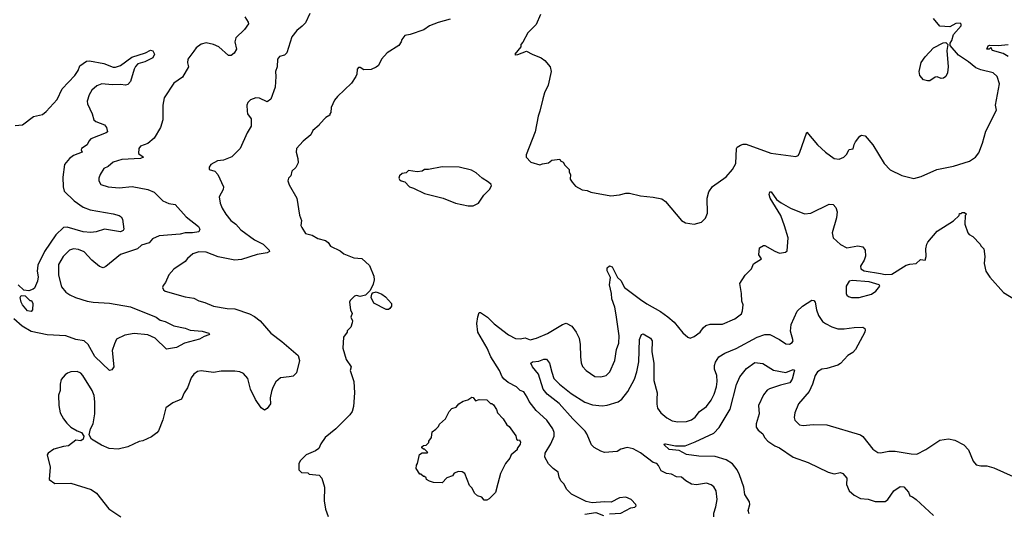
# Model space of a CAD drawing. Extents: x 1863118 to 1989590, y 394482 to 532474.
# Tile 45 of 215: x 1878462 to 1886395, y 469863 to 473844. Entities that reach past the tile are written whole.
import ezdxf

# ---------------------------------------------------------------- set-up
doc = ezdxf.new("R2010")
doc.units = 0

msp = doc.modelspace()

# ---------------------------------------------------------------- linework, layer by layer
at = {"layer": '0CON20XD'}
for points in [[(1880800, 473895), (1880765, 473817.5), (1880739.5, 473790.5), (1880695, 473758), (1880656, 473705), (1880614.1, 473575.9), (1880595, 473556.7), (1880555, 473546.7), (1880540, 473525), (1880537.5, 473465), (1880522.2, 473425), (1880526.5, 473385), (1880521.3, 473298.7), (1880485, 473203.3), (1880455, 473181.2), (1880395, 473210), (1880365, 473212.9), (1880322.9, 473197.1), (1880300, 473175), (1880293.3, 473155), (1880293.8, 473105), (1880298.8, 473085), (1880326, 473045), (1880326.2, 472985), (1880295, 472932.5), (1880237.5, 472805), (1880172.9, 472737.1), (1880105, 472712), (1880055, 472706.2), (1880002.5, 472675), (1879990, 472655), (1879990, 472635), (1880035, 472621.2), (1880057.5, 472595), (1880103.3, 472495), (1880102.5, 472475), (1880070, 472415), (1880078.8, 472365), (1880094, 472325), (1880122.9, 472275), (1880162.9, 472225), (1880204, 472195), (1880245, 472149.2), (1880355, 472067.5), (1880423.3, 472035), (1880473.3, 471985), (1880476.2, 471975), (1880456.8, 471963.2), (1880375, 471951.1), (1880248.7, 471911.3), (1880194.7, 471904.7), (1880062.5, 471932.5), (1879965, 471969.1), (1879905, 471972.5), (1879858, 471955), (1879815, 471918), (1879795, 471892.9), (1879705, 471831.2), (1879665, 471786.7), (1879636.2, 471725), (1879618.3, 471701.7), (1879613.3, 471685), (1879621.2, 471665), (1879635, 471654.3), (1879795, 471608.6), (1879865, 471597.5), (1879905, 471576), (1879955, 471562.5), (1880025, 471533.1), (1880135, 471514.4), (1880195, 471513.3), (1880315, 471471.9), (1880355, 471450), (1880399.2, 471415), (1880485, 471316), (1880575, 471249.2), (1880705.5, 471135.5), (1880716.7, 471096.7), (1880693.3, 470996.7), (1880665, 470970), (1880634.3, 470964.3), (1880564.5, 470955.5), (1880525.7, 470924.3), (1880500.9, 470879.1), (1880490.8, 470845), (1880480.8, 470795), (1880482.9, 470745), (1880455, 470708), (1880435, 470696), (1880407.5, 470715), (1880362.1, 470782.1), (1880323.1, 470865), (1880299.5, 470949.5), (1880265, 470990), (1880235, 471004.4), (1880195, 471009.4), (1880085, 471008.9), (1880025, 470999.4), (1879925, 471011.4), (1879895, 471005.8), (1879864.5, 470985.5), (1879843.4, 470956.6), (1879814, 470875), (1879788, 470835), (1879765.6, 470784.4), (1879695.8, 470754.2), (1879638.8, 470715), (1879615, 470617.5), (1879580.3, 470529.7), (1879567.6, 470512.4), (1879525, 470479.2), (1879455, 470449.2), (1879425, 470442.9), (1879335, 470400), (1879255, 470380), (1879182.5, 470385), (1879122.3, 470412.3), (1879040.5, 470460.5), (1879022.5, 470495), (1879033.3, 470545), (1879054.1, 470585.9), (1879067.5, 470665), (1879068.3, 470761.7), (1879062.4, 470812.4), (1879046.9, 470855), (1878971.4, 470975), (1878955, 470992.5), (1878925, 471008), (1878875, 471003.8), (1878847.3, 470992.7), (1878828.8, 470981.2), (1878797.3, 470942.7), (1878787.5, 470905), (1878788, 470855), (1878774, 470815), (1878778.3, 470731.7), (1878788.8, 470675), (1878814.2, 470624.2), (1878841.2, 470591.2), (1878875, 470557.5), (1878925, 470527.5), (1878960, 470515), (1878980, 470485), (1878975, 470460), (1878955, 470447.5), (1878915, 470452.5), (1878855, 470406.7), (1878815, 470402.5), (1878738.3, 470381.7), (1878690.7, 470349.3), (1878682.5, 470335), (1878707.5, 470235), (1878700, 470135), (1878745, 470102.5), (1878875, 470106.2), (1879037.5, 470055), (1879080, 470025), (1879180.5, 469900.5), (1879277.5, 469835)], [(1882657.5, 473885), (1882622.5, 473805), (1882555, 473737.5), (1882517, 473663), (1882500, 473645), (1882500, 473625), (1882452.5, 473565), (1882455, 473560), (1882475, 473562.5), (1882545, 473590), (1882590, 473565), (1882665, 473536.7), (1882693.9, 473513.9), (1882737.5, 473465), (1882743.3, 473425), (1882720, 473315), (1882691.2, 473255), (1882676.7, 473205), (1882653.8, 473105), (1882638.8, 473065), (1882615, 472940), (1882542.5, 472755), (1882542.5, 472735), (1882580, 472695), (1882653, 472673), (1882675, 472682.5), (1882721.7, 472688.3), (1882748.3, 472711.7), (1882815, 472720), (1882820, 472705), (1882840, 472695), (1882855, 472670), (1882890, 472635), (1882890, 472615), (1882900, 472595), (1882898.3, 472558.3), (1882912.5, 472535), (1882940.7, 472500.7), (1882995, 472472.5), (1883035, 472467.5), (1883065, 472452.5), (1883225, 472423.8), (1883295, 472431.2), (1883345, 472446), (1883375, 472446), (1883465, 472423.8), (1883565, 472413.3), (1883635, 472398.8), (1883665, 472376.7), (1883793.3, 472225), (1883825.9, 472205.9), (1883895, 472194)], [(1880275.9, 473865.9), (1880302.5, 473825), (1880305, 473810), (1880273.8, 473765), (1880202.5, 473697.5), (1880196.9, 473665), (1880210, 473605), (1880191.2, 473575), (1880165, 473553.8), (1880145, 473554.2), (1880066.2, 473625), (1880025, 473643.1), (1879965, 473656.7), (1879924.3, 473645.7), (1879884.1, 473615.9), (1879865, 473590), (1879816.7, 473525), (1879813.8, 473495), (1879822.5, 473465), (1879775, 473380), (1879705, 473332.5), (1879626, 473215), (1879616.1, 473153.9), (1879615.7, 473035), (1879596.2, 472973.8), (1879545, 472889.2), (1879494.2, 472845.8), (1879436.7, 472825), (1879421.2, 472805), (1879418.8, 472765), (1879458.8, 472735), (1879435, 472723.5), (1879285, 472716.3), (1879214.6, 472695.4), (1879175, 472658.8), (1879140, 472645), (1879110.8, 472595), (1879100.8, 472565), (1879100, 472545), (1879115.8, 472515.8), (1879175.7, 472495.7), (1879265, 472487.5), (1879369.3, 472499.3), (1879495, 472475.6), (1879545, 472452.5), (1879615, 472382.9), (1879665, 472361.9), (1879715, 472354), (1879804.6, 472254.6), (1879903.8, 472175), (1879913.3, 472155), (1879905.8, 472134.2), (1879855.5, 472124.5), (1879795, 472124.3), (1879755, 472114.3), (1879585, 472100), (1879533.1, 472076.9), (1879505, 472044.2), (1879442.5, 472025), (1879412.7, 471997.3), (1879275, 471949.2), (1879155.8, 471854.2), (1879135, 471843.8), (1879105, 471853.8), (1879045, 471904.2), (1878980.7, 471970.7), (1878935, 471991.9), (1878895, 471995.6), (1878865, 471985.6), (1878813.1, 471935), (1878775, 471870), (1878774.5, 471785), (1878799.3, 471689.3), (1878835, 471647.1), (1878866.2, 471625), (1878911.2, 471605), (1879005, 471574.5), (1879055, 471565.5), (1879185, 471557.3), (1879355, 471527.5), (1879563.3, 471445), (1879595, 471420.8), (1879635, 471410), (1879705.4, 471375.4), (1879795.5, 471355.5), (1879835, 471340), (1879931.3, 471331.3), (1879985, 471317.1), (1879991.2, 471305), (1879987.6, 471302.4), (1879949.7, 471290.3), (1879911.7, 471268.3), (1879791.2, 471235), (1879725, 471200.8), (1879645, 471186.7), (1879554.3, 471275), (1879495, 471302.5), (1879385, 471313.3), (1879309.4, 471300.6), (1879243.2, 471266.8), (1879225, 471230), (1879208.1, 471175), (1879220, 471045), (1879205, 471020), (1879185, 471016.2), (1879068.5, 471128.5), (1879015.3, 471225.3), (1878982, 471255), (1878915, 471264.4), (1878835, 471295.4), (1878685, 471302.5), (1878555, 471330), (1878483.7, 471373.7), (1878415, 471432.9)], [(1881931.4, 473848.6), (1881835, 473821.4), (1881765, 473794), (1881717.9, 473762.1), (1881607.5, 473725), (1881565, 473716.2), (1881540, 473685), (1881536.2, 473665), (1881516.2, 473635), (1881423.6, 473576.4), (1881377.5, 473525), (1881352.5, 473475), (1881335, 473460), (1881295, 473443.3), (1881235, 473440), (1881205, 473457.5), (1881193, 473457), (1881180, 473445), (1881177.5, 473405), (1881170, 473385), (1881135, 473332.5), (1881022.5, 473225), (1881000, 473195), (1880972.5, 473135), (1880970, 473095), (1880960, 473085), (1880960, 473075), (1880930, 473055), (1880880, 473005), (1880876.4, 472993.6), (1880825, 472950), (1880806.7, 472915), (1880746, 472865), (1880693.3, 472805), (1880690, 472775), (1880703.3, 472725), (1880705, 472690), (1880687.3, 472652.7), (1880655, 472622.5), (1880645.9, 472584.1), (1880627.5, 472565), (1880623.3, 472545), (1880633, 472513), (1880695.8, 472405), (1880717.3, 472267.3), (1880733.8, 472225), (1880728.8, 472185), (1880735, 472167.5), (1880765, 472118.8), (1880820, 472105), (1880865, 472080), (1880925, 472063.3), (1880947.7, 472047.7), (1880967.7, 472017.7), (1881045, 471978.8), (1881075, 471956.7), (1881155, 471923.3), (1881218.3, 471918.3), (1881280.7, 471860.7), (1881316.4, 471776.4), (1881317.5, 471745), (1881309.3, 471710.7), (1881285, 471660), (1881247.5, 471622.5), (1881205, 471612.5), (1881175, 471620), (1881160, 471615), (1881125, 471580), (1881120, 471565), (1881127.5, 471505), (1881140, 471475), (1881130, 471445), (1881142.5, 471415), (1881141.7, 471398.3), (1881130, 471365), (1881100, 471335), (1881100, 471325), (1881072.5, 471285), (1881066.7, 471195), (1881092, 471105), (1881132, 471045), (1881126, 471015), (1881154.3, 470925), (1881158.6, 470835), (1881152, 470725), (1881140, 470685), (1881123, 470657), (1881008.8, 470545), (1880923.3, 470475), (1880887.5, 470425), (1880873, 470387), (1880845, 470366.7), (1880770, 470335), (1880725, 470290), (1880712.5, 470265), (1880712.5, 470215), (1880733, 470193), (1880785, 470190), (1880795, 470180), (1880875, 470170), (1880896.4, 470146.4), (1880917, 470073), (1880916.7, 469965), (1880926.4, 469896.4), (1880946.4, 469836.4)], [(1883895, 472194), (1883955, 472212), (1883987.6, 472242.4), (1884002.5, 472285), (1884001.4, 472405), (1884014.4, 472455.6), (1884045, 472498), (1884154.3, 472575.7), (1884206, 472635), (1884231.2, 472685), (1884237.5, 472805), (1884243.6, 472816.4), (1884269.3, 472830.7), (1884290.7, 472839.3), (1884315, 472840), (1884515, 472767.5), (1884715, 472740), (1884735, 472750), (1884745, 472767.5), (1884805, 472937.5), (1884891.2, 472835), (1884954.4, 472774.4), (1885025, 472723.8), (1885065, 472718.8), (1885102.5, 472735), (1885123.6, 472756.4), (1885145, 472797.5), (1885176.4, 472803.6), (1885185, 472837.5), (1885195, 472860), (1885230, 472905), (1885245, 472912.5), (1885275, 472907.5), (1885336.7, 472835), (1885426.7, 472685), (1885475, 472633.3), (1885568.3, 472588.3), (1885665, 472563.3), (1885725, 472578.8), (1885850, 472635), (1885985, 472662), (1886115, 472703.8), (1886163.3, 472735), (1886189.5, 472770.5), (1886220.5, 472849.5), (1886246, 472945), (1886331.2, 473115), (1886323.8, 473155), (1886355.8, 473325.8), (1886338, 473385), (1886305, 473415.8), (1886205, 473438.6), (1886165.6, 473455.6), (1886105.8, 473505), (1886026.6, 473556.6), (1885960, 473635), (1885960, 473655), (1885972.5, 473675), (1885986.2, 473725), (1886046.7, 473795), (1886047, 473807), (1886040, 473815), (1886005, 473812.5), (1885955, 473787.5), (1885875, 473792.5), (1885825, 473852.5)], [(1885775, 473350), (1885745, 473358.8), (1885713.8, 473395), (1885708, 473425), (1885725, 473497.5), (1885756.1, 473543.9), (1885825, 473617.5), (1885903, 473657), (1885925, 473660), (1885940, 473645), (1885932.5, 473595), (1885943.8, 473465), (1885937.5, 473415), (1885923, 473387), (1885905, 473373.3), (1885885, 473370), (1885855, 473382.5), (1885838.3, 473381.7), (1885795, 473351.2), (1885775, 473350)], [(1886425, 473547.5), (1886385, 473572.5), (1886300, 473595), (1886285, 473620), (1886272.5, 473605), (1886254, 473605), (1886265, 473632.5), (1886275, 473638.8), (1886345, 473634.5), (1886425, 473642.9)], [(1878425, 472990), (1878485, 472997.1), (1878575, 473064.3), (1878645, 473080), (1878675, 473103.8), (1878765, 473200), (1878804.4, 473285), (1878905.5, 473395), (1878932.5, 473435), (1878947.4, 473472.6), (1879000.6, 473509.4), (1879025, 473512.7), (1879141.2, 473491.2), (1879215, 473462.2), (1879235, 473461.1), (1879275, 473474.5), (1879365, 473542.5), (1879475, 473577.5), (1879515, 473597.5), (1879535, 473592.5), (1879548.6, 473565), (1879535, 473537.1), (1879470, 473505), (1879415, 473487.1), (1879395, 473466.9), (1879383.5, 473445), (1879354.5, 473345), (1879335, 473320.9), (1879315, 473314.6), (1879275, 473321.3), (1879208.2, 473318.2), (1879123, 473327), (1879085, 473310.6), (1879043.3, 473276.7), (1879022.7, 473237.3), (1879005.9, 473185.9), (1879008.1, 473165), (1879046, 473085), (1879058.8, 473035), (1879075, 473022.9), (1879146.7, 472995), (1879162, 472975), (1879170.5, 472939.5), (1879159.7, 472930.3), (1879035, 472882), (1879020, 472865), (1879006.6, 472833.4), (1878961.2, 472805), (1878958.8, 472795), (1878966.7, 472775), (1878895, 472748.9), (1878865, 472725.6), (1878824.5, 472675), (1878810.8, 472575), (1878811.6, 472495), (1878821.3, 472461.3), (1878901.9, 472381.9), (1878973.4, 472333.4), (1879029.7, 472309.7), (1879215, 472278.5), (1879265, 472264), (1879280, 472255), (1879291.2, 472235), (1879302, 472155), (1879295.4, 472144.6), (1879275, 472134.5), (1879145, 472155.4), (1879077.4, 472132.6), (1879035, 472128.9), (1878975, 472132.2), (1878845, 472169.6), (1878815, 472167.8), (1878755, 472110), (1878661.8, 471975), (1878609.1, 471865), (1878603.7, 471816.3), (1878610.2, 471769.8), (1878606.7, 471735), (1878581.2, 471678.8), (1878570, 471670), (1878535, 471658), (1878495, 471662.5), (1878450.5, 471705)], [(1882075, 472343.1), (1882115, 472343.5), (1882160, 472365), (1882201.7, 472428.3), (1882247.5, 472475), (1882262.5, 472505), (1882260, 472515), (1882240, 472535), (1882187.5, 472565), (1882138.8, 472608.8), (1882101.7, 472631.7), (1882003.9, 472653.9), (1881865, 472658), (1881755, 472636.7), (1881725, 472636.7), (1881705, 472623.3), (1881665, 472616.7), (1881595, 472626.7), (1881575, 472610), (1881545, 472602.5), (1881522.5, 472585), (1881517.5, 472565), (1881522.5, 472555), (1881535, 472543.3), (1881565, 472536.7), (1881603.3, 472495), (1881635, 472486.2), (1881725, 472442.5), (1881875, 472404), (1881972.5, 472365), (1882075, 472343.1)], [(1883215, 469860), (1883305, 469863.3), (1883385, 469907.5), (1883417, 469913), (1883430, 469925), (1883427.5, 469935), (1883387.5, 469975), (1883345, 469993.8), (1883295, 469988), (1883226.4, 469953.6), (1883175, 469956.2), (1883075, 469946.7), (1883025, 469959.2), (1882906.8, 470016.8), (1882869.2, 470055), (1882845, 470100), (1882822, 470125), (1882808, 470155), (1882801.2, 470195), (1882760, 470225), (1882723, 470263), (1882693.8, 470315), (1882695, 470347.5), (1882740.8, 470425), (1882768.1, 470485), (1882768.6, 470515), (1882757.1, 470545), (1882709.2, 470615), (1882623.8, 470693.8), (1882568.1, 470765), (1882551.1, 470801.1), (1882525, 470843.8), (1882495, 470852.5), (1882465, 470882.5), (1882398.3, 470918.3), (1882365, 470943.8), (1882348.8, 470965), (1882329.2, 471015), (1882258.1, 471125), (1882227.8, 471195), (1882154.5, 471325), (1882145.5, 471395), (1882152.6, 471447.4), (1882165, 471482.5), (1882175, 471483.8), (1882232.5, 471445), (1882285, 471390), (1882401.7, 471301.7), (1882455.6, 471274.4), (1882495, 471270), (1882535, 471277.8), (1882575, 471263.3), (1882625.4, 471274.6), (1882715, 471314.4), (1882835, 471386.9), (1882865, 471395.7), (1882912, 471372), (1882944.4, 471325), (1882969.2, 471275), (1882977.5, 471225), (1882980, 471125), (1882987, 471077), (1882997.9, 471047.9), (1883025, 471014), (1883095, 470967.1), (1883145.6, 470964.4), (1883186.7, 470975), (1883217.5, 471005), (1883257.8, 471095), (1883270, 471185), (1883289.4, 471235), (1883291.4, 471295), (1883268.5, 471465), (1883256.2, 471526.2), (1883233.3, 471593.3), (1883230.9, 471635), (1883214, 471705), (1883222.5, 471765), (1883195, 471820), (1883196.4, 471843.6), (1883215, 471858.8), (1883235, 471850), (1883277.5, 471765), (1883305, 471740), (1883336, 471685), (1883465, 471587.5), (1883515, 471551.4), (1883625, 471491.4), (1883685, 471447.1), (1883734.2, 471405), (1883805, 471318.8), (1883844.2, 471284.2), (1883865, 471276.7), (1883895, 471288), (1883945, 471324), (1883969.7, 471360.3), (1883990.9, 471379.1), (1884025, 471388.6), (1884125, 471389.4), (1884225, 471430.8), (1884277, 471473), (1884286.7, 471495), (1884290, 471545), (1884280, 471575), (1884277.5, 471635), (1884263.6, 471716.4), (1884307.5, 471785), (1884357.5, 471835), (1884373.6, 471876.4), (1884440, 471915), (1884417, 471947), (1884423.3, 472005), (1884455, 472023.3), (1884465, 472023.3), (1884545, 471976.7), (1884585, 471962.5), (1884631.7, 471968.3), (1884645, 471980), (1884652.9, 472085), (1884625, 472181.2), (1884595, 472263.8), (1884508, 472405), (1884500, 472435), (1884505, 472456.7), (1884515.9, 472455.9), (1884558.8, 472395), (1884597.9, 472367.9), (1884673.7, 472323.7), (1884785, 472277.8), (1884836.9, 472283.1), (1884985, 472356.2), (1885015, 472353.3), (1885038.3, 472328.3), (1885047.5, 472295), (1885044.3, 472245), (1885007.8, 472125), (1885015.8, 472085), (1885075, 472030), (1885125, 472004), (1885215, 472020), (1885255, 472012.5), (1885273.3, 471985), (1885276.4, 471936.4), (1885265.9, 471904.1), (1885236.7, 471855), (1885240, 471835), (1885265, 471817.8), (1885396.2, 471796.2)], [(1885396.2, 471796.2), (1885435, 471788.5), (1885488.3, 471791.7), (1885605, 471863.8), (1885635, 471873.8), (1885685, 471876.7), (1885720.7, 471909.3), (1885756.2, 471903.8), (1885765.6, 471934.4), (1885762.9, 471995), (1885770.6, 472035), (1885779.5, 472050.5), (1885855, 472138), (1885985, 472222.5), (1886030, 472265), (1886035, 472280), (1886048.3, 472281.7), (1886055, 472290), (1886075, 472290), (1886090, 472275), (1886080, 472265), (1886077.5, 472195), (1886100, 472125), (1886110.7, 472110.7), (1886140, 472095), (1886200, 472035), (1886205, 472020), (1886230, 471995), (1886237.5, 471935), (1886233, 471877), (1886246.4, 471816.4), (1886278.3, 471768.3), (1886387.5, 471645), (1886485.8, 471585.8)], [(1885164.1, 471604.1), (1885225, 471604.2), (1885325, 471631.2), (1885360, 471655), (1885393.3, 471695), (1885386.7, 471705), (1885305, 471729.3), (1885168.5, 471741.5), (1885146.2, 471735), (1885120.8, 471695), (1885120, 471635), (1885125, 471622.5), (1885140.5, 471610.5), (1885164.1, 471604.1)], [(1878555, 471490), (1878524.2, 471495), (1878485, 471544), (1878474.4, 471565), (1878467.5, 471602.5), (1878475, 471620), (1878507, 471617), (1878545, 471580), (1878558.3, 471578.3), (1878567.5, 471555), (1878566.7, 471505), (1878555, 471490)], [(1881433.5, 471506.5), (1881415, 471506.7), (1881316.9, 471556.9), (1881293.3, 471605), (1881298.3, 471631.7), (1881308.3, 471641.7), (1881335, 471650), (1881380.2, 471630.2), (1881409.5, 471609.5), (1881459.2, 471555), (1881457.9, 471535), (1881445, 471514.4), (1881433.5, 471506.5)], [(1883674.3, 470185.7), (1883630, 470205), (1883608.8, 470248.8), (1883595, 470264), (1883565, 470274.2), (1883465, 470351.9), (1883405, 470382.9), (1883356.4, 470393.6), (1883305, 470380), (1883275, 470362.5), (1883175, 470353.8), (1883145, 470363.3), (1883090, 470395), (1883068.8, 470415), (1883032.5, 470505), (1883018.6, 470525), (1882917.9, 470625), (1882808.5, 470748.5), (1882712.9, 470822.9), (1882680.4, 470865), (1882642.5, 470985), (1882594.3, 471045), (1882581.2, 471075), (1882592.5, 471085), (1882645, 471090), (1882685, 471107.5), (1882706.5, 471106.5), (1882730, 471075), (1882749.2, 471000.8), (1882765, 470951.2), (1882811.4, 470905), (1882905, 470830.5), (1883015, 470760.5), (1883077, 470737), (1883155, 470731.2), (1883195, 470735.5), (1883285, 470762.5), (1883314.4, 470785), (1883362.2, 470845), (1883414.5, 470945), (1883434.5, 471005), (1883450.8, 471085), (1883455.4, 471265), (1883473.1, 471305), (1883485, 471309.4), (1883544.2, 471275), (1883556.9, 471255), (1883555.6, 471165), (1883571.1, 471075), (1883570.5, 470935), (1883597.8, 470835), (1883596.7, 470785), (1883594.5, 470744.5), (1883601.7, 470711.7), (1883627.1, 470675), (1883675, 470634.4), (1883719.4, 470609.4), (1883765, 470600.5), (1883835, 470604.5), (1883875, 470618.1), (1883905, 470637.5), (1883940, 470685), (1883995, 470724.2), (1884031.9, 470775), (1884056.7, 470825), (1884076.2, 470883.8), (1884082.7, 470925), (1884080, 470975), (1884060, 471025), (1884058.9, 471055), (1884067.8, 471082.2), (1884095.4, 471124.6), (1884144, 471156), (1884235, 471193.6), (1884405, 471284.5), (1884464.3, 471304.3), (1884505.5, 471305.5), (1884585, 471264.4), (1884635, 471230.6), (1884665, 471228.6), (1884685, 471240), (1884694.3, 471255), (1884672.5, 471332.5), (1884678.9, 471385), (1884725.6, 471494.4), (1884770, 471535), (1884845, 471581.2), (1884859.2, 471579.2), (1884871.2, 471565), (1884881.1, 471505), (1884898, 471458), (1884930.5, 471410.5), (1884953.4, 471393.4), (1885005, 471367.5), (1885055, 471352.1), (1885105, 471350.4), (1885185, 471361.9), (1885254.1, 471364.1), (1885270, 471355), (1885273.9, 471343.9), (1885270.8, 471325), (1885195.7, 471184.3), (1885175, 471161.1), (1885133, 471137), (1885075, 471070.5), (1885055, 471058.8), (1884965, 471030), (1884923.8, 471025), (1884890, 471005), (1884872.2, 470975), (1884850, 470905), (1884822.5, 470845), (1884738, 470745), (1884706, 470675), (1884702, 470635), (1884706.7, 470615), (1884745, 470575.8), (1884775, 470570.5), (1884855, 470579.2), (1884965, 470576.2), (1885235, 470497.5), (1885255, 470482.5), (1885335, 470382), (1885375, 470354.2), (1885398.3, 470351.7), (1885465, 470365.6), (1885515, 470365.7), (1885645, 470342.2), (1885689.3, 470340.7), (1885762, 470378), (1885875, 470452.9), (1885945, 470464.3), (1885995, 470452.5), (1886070, 470415), (1886106.2, 470375), (1886143.9, 470283.9), (1886167.5, 470255), (1886205, 470246.2), (1886255, 470246), (1886310.3, 470230.3), (1886465, 470160)], [(1884338.3, 469858.3), (1884330, 469885), (1884344.2, 469934.2), (1884343.1, 469955), (1884304.1, 470014.1), (1884295.3, 470075.3), (1884262.5, 470175), (1884243.8, 470213.8), (1884205, 470261.8), (1884155, 470293.8), (1884065, 470322.2), (1883935, 470322.9), (1883835, 470336.9), (1883775, 470370.4), (1883695, 470377.5), (1883654, 470415), (1883657, 470423), (1883665, 470423.8), (1883745, 470406.9), (1883825, 470408.5), (1883905, 470439.1), (1884055, 470509.5), (1884097.5, 470555), (1884186.9, 470703.1), (1884238, 470902), (1884265.5, 470965), (1884318.3, 471031.7), (1884385, 471078.6), (1884450.2, 471070.2), (1884535, 471017.5), (1884635, 471000), (1884695, 471023.8), (1884705, 471017.5), (1884685.6, 470945), (1884665.7, 470915), (1884592.2, 470897.8), (1884503.3, 470866.7), (1884485, 470856.2), (1884455, 470818.8), (1884413.3, 470733.3), (1884420, 470665), (1884396.5, 470585), (1884396.8, 470556.8), (1884412.5, 470535), (1884450.6, 470505), (1884463.1, 470475), (1884489.5, 470445), (1884545, 470408), (1884585, 470391.8), (1884695, 470315.5), (1884813.4, 470273.4), (1884975, 470194.3), (1885025, 470182.5), (1885075, 470192), (1885093.3, 470185), (1885126, 470146), (1885124.3, 470095), (1885144.3, 470045), (1885185, 470010.8), (1885235, 469983.1), (1885298.7, 469978.7), (1885355, 469958), (1885435, 469958.6), (1885456.4, 469973.6), (1885505, 470046), (1885555, 470080.8), (1885585, 470077.5), (1885622, 470035), (1885633.6, 470003.6), (1885655, 469997.5), (1885685.8, 469975), (1885824.3, 469845)], [(1882225, 469970), (1882205, 469970), (1882185, 469992.5), (1882150, 470005), (1882127, 470027), (1882107.5, 470065), (1882087.5, 470087.5), (1882050, 470185), (1882027, 470197), (1881998.3, 470201.7), (1881963, 470187), (1881950, 470165), (1881905, 470150), (1881865, 470110), (1881795, 470112.5), (1881765, 470122.5), (1881740, 470135), (1881738.3, 470148.3), (1881725, 470160), (1881715, 470160), (1881695, 470180), (1881685, 470180), (1881657.5, 470225), (1881658.3, 470251.7), (1881667.5, 470265), (1881683, 470337), (1881705, 470350), (1881745, 470350), (1881750, 470355), (1881725, 470380), (1881715, 470380), (1881701.7, 470391.7), (1881701.7, 470398.3), (1881715, 470410), (1881738.3, 470411.7), (1881760, 470435), (1881760, 470445), (1881780, 470475), (1881785, 470520), (1881815, 470542.5), (1881836.1, 470563.9), (1881845, 470582.5), (1881892.5, 470625), (1881922.5, 470685), (1881945, 470707.5), (1881980, 470720), (1882000, 470745), (1882035, 470767.5), (1882071.7, 470778.3), (1882105, 470800), (1882116.4, 470796.4), (1882135, 470770), (1882165, 470782.5), (1882225, 470777.5), (1882255, 470750), (1882265, 470750), (1882279.3, 470739.3), (1882305, 470700), (1882312.5, 470675), (1882356.4, 470626.4), (1882387, 470577), (1882405, 470562.5), (1882458.3, 470488.3), (1882465, 470460), (1882475, 470452.5), (1882490, 470455), (1882496.1, 470436.1), (1882495, 470420), (1882470, 470385), (1882470, 470375), (1882422.5, 470335), (1882410.7, 470309.3), (1882376.2, 470265), (1882336.1, 470183.9), (1882313.3, 470103.3), (1882295, 470030), (1882245, 469980), (1882225, 469970)], [(1884054.2, 469835), (1884055.8, 469865), (1884072, 469915), (1884081.2, 469975), (1884072.5, 470045), (1884055, 470076.7), (1884033.6, 470093.6), (1883995, 470106.2), (1883915, 470092.5), (1883875, 470098), (1883828.8, 470125), (1883795, 470154.2), (1883755, 470158.5), (1883715, 470178.5), (1883674.3, 470185.7)], [(1883015, 469856.7), (1883105, 469870), (1883165, 469846.7)]]:
    msp.add_lwpolyline(points, dxfattribs=at)

doc.saveas('drawing.dxf')
